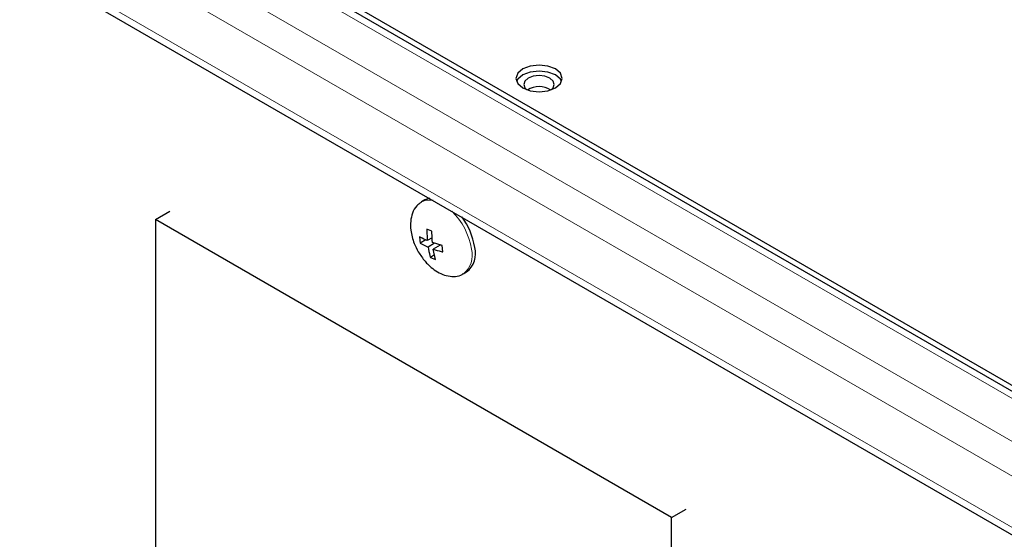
# Model space of a CAD drawing. Header units: millimetres. Extents: x 1 to 419, y 2 to 295.
# Tile 11 of 56: x 39 to 61, y 45 to 56. Entities that reach past the tile are written whole.
import ezdxf

# ---------------------------------------------------------------- set-up
doc = ezdxf.new("R2010")
doc.units = ezdxf.units.MM

msp = doc.modelspace()

# ---------------------------------------------------------------- linework, layer by layer
at = {"color": 8, "linetype": 'Continuous', "lineweight": 18}
for p, q in [((76.8897, 37.9968), (20.1232, 70.7674)), ((76.8897, 38.9271), (21.7348, 70.7674)), ((19.7979, 70.204), (76.5644, 37.4334)), ((21.8061, 67.937), (74.5562, 37.4849))]:
    msp.add_line(p, q, dxfattribs=at)
at = {"color": 7, "linetype": 'Continuous', "lineweight": 25}
for p, q in [((76.8897, 39.0827), (22.1947, 70.6574)), ((23.3617, 70.1123), (76.2533, 39.5787)), ((21.9014, 67.7264), (74.6305, 37.2865)), ((47.9008, 52.5404), (47.8901, 52.5339)), ((47.9715, 52.5812), (47.9008, 52.5404)), ((42.1395, 52.1589), (42.4534, 52.3401)), ((53.3118, 45.7092), (42.1395, 52.1589)), ((42.1395, 52.1589), (42.1395, 42.785)), ((48.1248, 51.9039), (48.0131, 51.9476)), ((48.0131, 51.9476), (48.0235, 51.701)), ((47.8549, 51.7864), (47.8728, 51.647)), ((47.9927, 51.7162), (47.8728, 51.647)), ((47.8728, 51.647), (48.0415, 51.5617)), ((48.1298, 51.7624), (48.0235, 51.701)), ((48.1825, 51.6431), (48.0415, 51.5617)), ((48.3436, 51.5949), (48.1352, 51.6573)), ((48.306, 51.6061), (48.1532, 51.5179)), ((48.3615, 51.4555), (48.3436, 51.5949)), ((48.1818, 51.3901), (48.0916, 51.338)), ((48.2033, 51.2942), (48.1532, 51.5179)), ((48.0916, 51.338), (48.2033, 51.2942)), ((48.8007, 50.9815), (48.8714, 51.0223)), ((53.3118, 45.7092), (53.6257, 45.8905)), ((53.3118, 39.4835), (53.3118, 45.7092))]:
    msp.add_line(p, q, dxfattribs=at)
at = {"color": 7, "linetype": 'Continuous', "lineweight": 25, "flags": 128}
for points in [[(50.0904, 55.0088), (50.2526, 54.9462), (50.4439, 54.9242), (50.6352, 54.9462), (50.7975, 55.0088), (50.9058, 55.1024), (50.9439, 55.2129), (50.9058, 55.3233), (50.7975, 55.417), (50.6352, 55.4795), (50.4439, 55.5015), (50.2526, 55.4795), (50.0904, 55.417), (49.982, 55.3233), (49.9439, 55.2129), (49.982, 55.1024), (50.0904, 55.0088)], [(50.9309, 55.1475), (50.9058, 55.1927), (50.7975, 55.2863), (50.6352, 55.3489), (50.4439, 55.3709), (50.2526, 55.3489), (50.0904, 55.2863), (49.982, 55.1927), (49.9569, 55.1475)], [(50.6772, 55.2169), (50.5702, 55.2582), (50.4439, 55.2727), (50.3176, 55.2582), (50.2106, 55.2169), (50.139, 55.1551), (50.1139, 55.0822), (50.139, 55.0093), (50.1803, 54.9676)], [(50.7075, 54.9676), (50.7488, 55.0093), (50.7739, 55.0822), (50.7488, 55.1551), (50.6772, 55.2169)], [(48.0729, 52.6178), (48.0686, 52.617), (47.9715, 52.5812)]]:
    msp.add_lwpolyline(points, dxfattribs=at)
at = {"color": 8, "linetype": 'Continuous', "lineweight": 18, "flags": 128}
msp.add_lwpolyline([(48.1479, 52.5746), (47.9979, 52.5762), (47.9008, 52.5404)], dxfattribs=at)
at = {"color": 7, "linetype": 'Continuous', "lineweight": 25}
for centre, radius, start, end in [((50.4439, 54.5614), 0.4718, 57.60517, 122.39483), ((47.6192, 51.3382), 1.447, 8.63834, 37.3209), ((48.5763, 51.4175), 0.4932, 306.74999, 16.25625)]:
    msp.add_arc(centre, radius, start, end, dxfattribs=at)
at = {"color": 8, "linetype": 'Continuous', "lineweight": 18}
for centre, radius, start, end in [((47.5334, 51.2922), 1.4627, 8.75111, 45.77515), ((48.5034, 51.3769), 0.4953, 307.49011, 16.15937)]:
    msp.add_arc(centre, radius, start, end, dxfattribs=at)
at = {"color": 7, "linetype": 'Continuous', "lineweight": 25}
for points, knots in [([(47.8894, 52.5268), (47.8558, 52.504), (47.7749, 52.449), (47.698, 52.3039), (47.6578, 52.1219), (47.6617, 51.9448), (47.6927, 51.7833), (47.7427, 51.6245), (47.7975, 51.5195), (47.8287, 51.4596)], [0, 0, 0, 0, 0.122244, 0.2949541, 0.4548913, 0.614446, 0.7294272, 0.8456525, 1, 1, 1, 1]), ([(48.1352, 51.6573), (48.1302, 51.7247), (48.124, 51.8058), (48.1247, 51.8897), (48.1248, 51.9039)], [0, 0, 0, 0, 0.8312431, 1, 1, 1, 1]), ([(48.0235, 51.701), (47.9744, 51.7235), (47.9153, 51.7506), (47.8636, 51.7812), (47.8549, 51.7864)], [0, 0, 0, 0, 0.8312431, 1, 1, 1, 1]), ([(47.8287, 51.4596), (47.8749, 51.3885), (47.9403, 51.2876), (48.0611, 51.1613), (48.1745, 51.0659), (48.3198, 50.9809), (48.4777, 50.9275), (48.636, 50.9223), (48.7502, 50.9439), (48.7968, 50.9827), (48.804, 50.9887)], [0, 0, 0, 0, 0.1887152, 0.2676659, 0.3976872, 0.5325876, 0.6752709, 0.8219797, 0.9725319, 1, 1, 1, 1]), ([(48.0415, 51.5617), (48.0533, 51.4981), (48.0674, 51.4217), (48.0881, 51.3501), (48.0916, 51.338)], [0, 0, 0, 0, 0.8312431, 1, 1, 1, 1]), ([(48.1532, 51.5179), (48.209, 51.4993), (48.2762, 51.4768), (48.3492, 51.4586), (48.3615, 51.4555)], [0, 0, 0, 0, 0.83124305, 1, 1, 1, 1])]:
    msp.add_open_spline(points, degree=3, knots=knots, dxfattribs=at)

doc.saveas('drawing.dxf')
